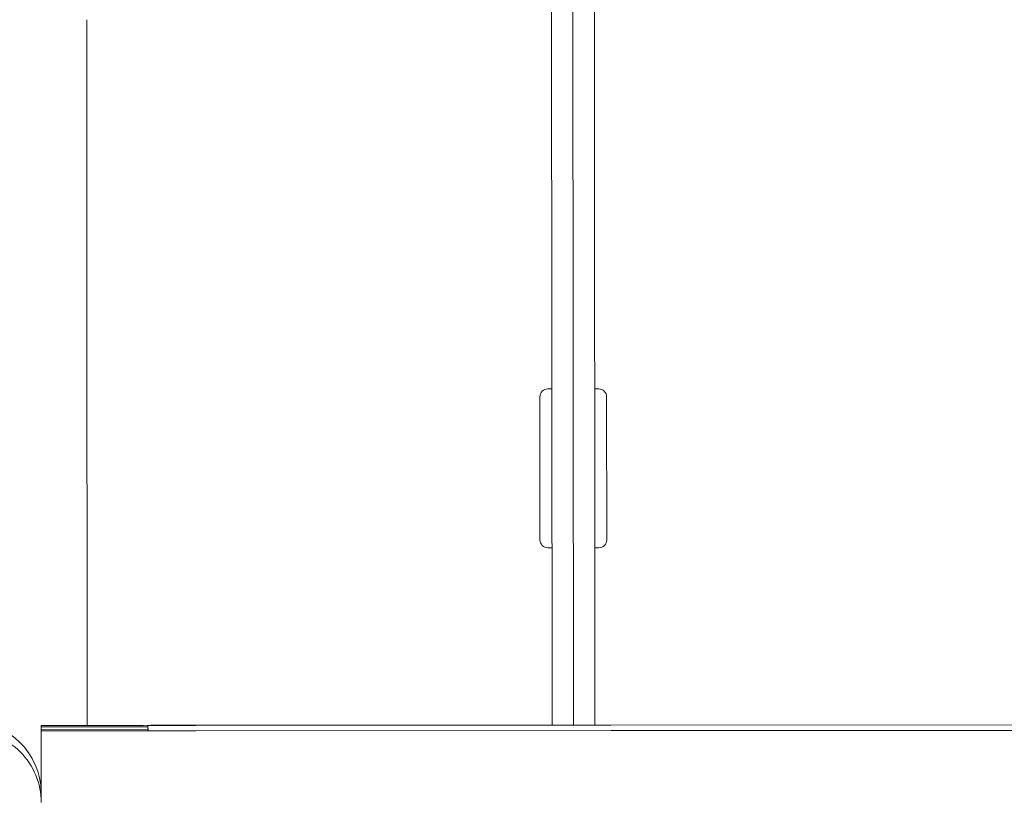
# Model space of a CAD drawing. Header units: inches. Extents: x 1 to 669, y 0 to 417.
# Tile 12 of 256: x 50.785 to 52.025, y 263.416 to 264.401. Entities that reach past the tile are written whole.
import ezdxf

# ---------------------------------------------------------------- set-up
doc = ezdxf.new("R2010")
doc.units = ezdxf.units.IN
doc.header["$LTSCALE"] = 12
doc.header["$MEASUREMENT"] = 0
doc.layers.add('X', color=1, linetype='CONTINUOUS')

msp = doc.modelspace()

# ---------------------------------------------------------------- linework, layer by layer
at = {"layer": 'X', "lineweight": 0}
for p, q in [((51.45545, 263.51316), (51.45467, 264.7138)), ((51.48245, 263.51318), (51.48167, 264.71381)), ((51.48245, 263.51318), (51.48167, 264.71381)), ((51.50867, 264.71383), (51.50945, 263.5132)), ((50.87046, 263.51274), (50.87006, 264.11982)), ((51.45018, 263.93641), (51.45518, 263.93641)), ((51.51418, 263.93645), (51.50918, 263.93645)), ((51.45031, 263.73641), (51.45531, 263.73641)), ((51.51431, 263.73645), (51.50931, 263.73645)), ((50.81245, 263.51096), (50.81245, 263.51258)), ((50.81245, 263.51096), (50.94695, 263.51105)), ((50.81246, 263.5073), (50.81245, 263.51096)), ((50.94695, 263.50739), (50.81245, 263.5073)), ((50.81245, 263.5073), (50.81245, 263.5058)), ((50.81251, 263.41594), (50.81245, 263.5058)), ((50.94695, 263.51105), (50.94695, 263.51267)), ((50.94696, 263.50589), (50.94695, 263.51267)), ((50.94696, 263.50589), (50.94695, 263.51105)), ((50.94695, 263.50739), (50.94695, 263.50589)), ((51.00695, 263.51287), (53.94578, 263.51479)), ((51.00695, 263.51276), (53.94575, 263.51468)), ((51.00695, 263.50576), (56.31245, 263.50922)), ((51.00695, 263.50587), (53.94575, 263.50779))]:
    msp.add_line(p, q, dxfattribs=at)
for centre, start, end in [((51.45019, 263.92641), 90.03736, 180.03736), ((51.51419, 263.92645), 0.03736, 90.03736), ((51.4503, 263.74641), 180.03736, 270.03736), ((51.5143, 263.74645), 270.03736, 0.03736)]:
    msp.add_arc(centre, 0.01, start, end, dxfattribs=at)
at = {"layer": 'X', "lineweight": 0, "extrusion": (2.95568e-16, -4.37066e-27, -1)}
msp.add_ellipse((50.87006, 264.12006), major_axis=(-0.00018, 0.28125), ratio=0.0000005, start_param=-1.5716308, end_param=-0.0008344, dxfattribs=at)
at = {"layer": 'X', "lineweight": 0, "extrusion": (-1.04822e-20, -1.90929e-19, -1)}
msp.add_ellipse((51.44024, 263.8364), major_axis=(0.00006, -0.09), ratio=0.0000005, start_param=0, end_param=3.1407582, dxfattribs=at)
at = {"layer": 'X', "lineweight": 0}
for centre, major_axis, ratio, start_param, end_param in [((51.52424, 263.83646), (-0.00006, 0.09), 0.0000005, -0.0000006, 3.1415921), ((50.72271, 263.42746), (0.0898, 0), 0.9999997, 0.0135871, 1.5714485), ((51.00695, 263.50592), (-0.1945, -0.00013), 0.0008344, -0.0000005, 1.5707958), ((51.00695, 263.50592), (-0.06, -0.00004), 0.0008344, -0.0000005, 1.5707958)]:
    msp.add_ellipse(centre, major_axis=major_axis, ratio=ratio, start_param=start_param, end_param=end_param, dxfattribs=at)
at = {"layer": 'X', "lineweight": 0, "extrusion": (2.92769e-16, 4.00027e-20, -1)}
msp.add_ellipse((50.72271, 263.41578), major_axis=(0.0898, 0), ratio=0.9999997, start_param=-1.5714485, end_param=-0.0006521, dxfattribs=at)
at = {"layer": 'X', "lineweight": 0, "extrusion": (2.92769e-16, -7.17447e-26, -1)}
msp.add_ellipse((51.00695, 263.51271), major_axis=(-0.1945, -0.00013), ratio=0.0008344, start_param=0.0000005, end_param=1.5707969, dxfattribs=at)
at = {"layer": 'X', "lineweight": 0, "extrusion": (2.92769e-16, -3.32729e-25, -1)}
msp.add_ellipse((51.00695, 263.51271), major_axis=(-0.06, -0.00004), ratio=0.0008344, start_param=0.0000005, end_param=1.5707969, dxfattribs=at)

doc.saveas('drawing.dxf')
